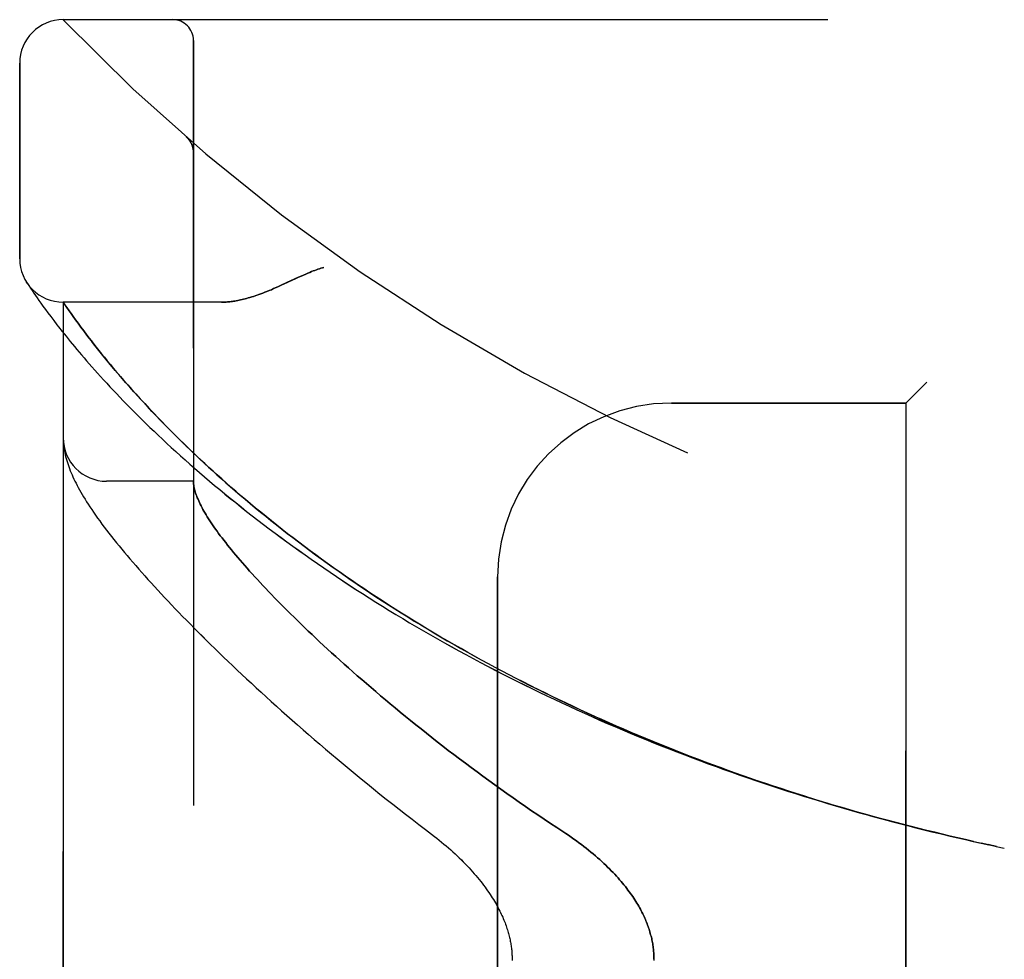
# Model space of a CAD drawing. Header units: inches. Extents: x 0 to 200, y 0 to 129.
# Tile 4 of 256: x 17.48 to 18.9, y 39.06 to 40.41. Entities that reach past the tile are written whole.
import ezdxf

# ---------------------------------------------------------------- set-up
doc = ezdxf.new("R2010")
doc.units = ezdxf.units.IN
doc.header["$LTSCALE"] = 11
doc.header["$MEASUREMENT"] = 0
doc.linetypes.add('HIDDEN', pattern=[0.2, 0.1, -0.1])
doc.layers.add('LEFTHAND_DOOR_ASSEMBLY', color=7, linetype='CONTINUOUS')
doc.layers.add('RIGHTHAND_DOOR_ASSEMBLY', color=7, linetype='CONTINUOUS')

msp = doc.modelspace()

# ---------------------------------------------------------------- linework, layer by layer
at = {"layer": 'LEFTHAND_DOOR_ASSEMBLY', "color": 8, "linetype": 'HIDDEN'}
for p, q in [((17.5446, 40.4121), (19.6083, 40.4121)), ((17.7321, 37.7396), (17.7321, 40.3821)), ((17.4821, 40.0683), (17.4821, 40.3496)), ((17.722, 40.2432), (17.7218, 40.2434)), ((17.7321, 40.2207), (17.7321, 40.2253)), ((17.4931, 40.0327), (17.4918, 40.0348)), ((17.4918, 40.0348), (17.4921, 40.0343)), ((17.4931, 40.0327), (17.4951, 40.0297)), ((17.4951, 40.0297), (17.4975, 40.0261)), ((17.4975, 40.0261), (17.4998, 40.0227)), ((17.4998, 40.0227), (17.5026, 40.0186)), ((17.5026, 40.0186), (17.5047, 40.0155)), ((17.5047, 40.0155), (17.5071, 40.0121)), ((17.5071, 40.0121), (17.5097, 40.0084)), ((17.5097, 40.0084), (17.5125, 40.0044)), ((17.5125, 40.0044), (17.5156, 40.0001)), ((17.7726, 40.0058), (17.5446, 40.0058)), ((17.5446, 38.1158), (17.5446, 40.0058)), ((17.5156, 40.0001), (17.519, 39.9954)), ((17.519, 39.9954), (17.5227, 39.9904)), ((17.5227, 39.9904), (17.5267, 39.9851)), ((17.5559, 39.9895), (17.5531, 39.9935)), ((17.559, 39.9851), (17.5559, 39.9895)), ((17.5267, 39.9851), (17.531, 39.9794)), ((17.531, 39.9794), (17.5356, 39.9734)), ((17.5624, 39.9804), (17.559, 39.9851)), ((17.566, 39.9754), (17.5624, 39.9804)), ((17.5699, 39.9701), (17.566, 39.9754)), ((17.5432, 39.9637), (17.5487, 39.9568)), ((17.5742, 39.9645), (17.5699, 39.9701)), ((17.5787, 39.9585), (17.5742, 39.9645)), ((17.5487, 39.9568), (17.5546, 39.9495)), ((17.5546, 39.9495), (17.5609, 39.9419)), ((17.5819, 39.9543), (17.5787, 39.9585)), ((17.5852, 39.95), (17.5819, 39.9543)), ((17.594, 39.9387), (17.5904, 39.9434)), ((17.5979, 39.934), (17.594, 39.9387)), ((17.6018, 39.929), (17.5979, 39.934)), ((17.606, 39.9239), (17.6018, 39.929)), ((17.6103, 39.9187), (17.606, 39.9239)), ((17.6148, 39.9132), (17.6103, 39.9187)), ((17.6195, 39.9077), (17.6148, 39.9132)), ((17.6245, 39.9019), (17.6195, 39.9077)), ((17.6296, 39.8959), (17.6245, 39.9019)), ((17.6349, 39.8898), (17.6296, 39.8959)), ((17.6405, 39.8835), (17.6349, 39.8898)), ((18.7871, 39.8908), (18.7571, 39.8608)), ((17.6463, 39.877), (17.6405, 39.8835)), ((17.6524, 39.8702), (17.6463, 39.877)), ((17.6587, 39.8633), (17.6524, 39.8702)), ((17.6654, 39.8561), (17.6587, 39.8633)), ((18.4196, 39.8608), (18.7571, 39.8608)), ((18.7571, 38.2608), (18.7571, 39.8608)), ((17.6724, 39.8487), (17.6654, 39.8561)), ((17.6797, 39.841), (17.6724, 39.8487)), ((17.6873, 39.8331), (17.6797, 39.841)), ((17.5447, 39.805), (17.5448, 39.8043)), ((17.5448, 39.8043), (17.5448, 39.8036)), ((17.5448, 39.8036), (17.5449, 39.8029)), ((17.5449, 39.8029), (17.545, 39.8022)), ((17.545, 39.8022), (17.545, 39.8016)), ((17.545, 39.8016), (17.5451, 39.8009)), ((17.5451, 39.8009), (17.5452, 39.8002)), ((17.5453, 39.7992), (17.5454, 39.7985)), ((17.5454, 39.7985), (17.5455, 39.7974)), ((17.7321, 39.7483), (17.6071, 39.7483)), ((18.1696, 38.5108), (18.1696, 39.6108)), ((18.8639, 39.2282), (18.8755, 39.2257)), ((18.8763, 39.2255), (18.8652, 39.228)), ((18.8875, 39.2232), (18.8755, 39.2257)), ((18.8871, 39.2232), (18.8986, 39.2208))]:
    msp.add_line(p, q, dxfattribs=at)
for points in [[(17.7259, 40.239), (17.7257, 40.2392), (17.7255, 40.2395), (17.7253, 40.2397), (17.7252, 40.2399), (17.725, 40.2402), (17.7248, 40.2404), (17.7246, 40.2406), (17.7244, 40.2408), (17.7242, 40.241), (17.724, 40.2413), (17.7238, 40.2415), (17.7236, 40.2417), (17.7234, 40.2419), (17.7231, 40.2421), (17.7229, 40.2423), (17.7227, 40.2425), (17.7225, 40.2428), (17.7222, 40.243), (17.722, 40.2432), (17.7218, 40.2434)], [(17.7259, 40.239), (17.7262, 40.2385), (17.7266, 40.2381), (17.7269, 40.2376), (17.7273, 40.2371), (17.7276, 40.2366), (17.7279, 40.236), (17.7282, 40.2355), (17.7285, 40.235), (17.7288, 40.2344), (17.729, 40.2339), (17.7293, 40.2333), (17.7296, 40.2328), (17.7298, 40.2322), (17.73, 40.2317)], [(17.73, 40.2317), (17.7302, 40.2311), (17.7305, 40.2305), (17.7306, 40.2299), (17.7308, 40.2293), (17.731, 40.2287), (17.7312, 40.2281), (17.7313, 40.2275), (17.7314, 40.2269), (17.7316, 40.2263), (17.7317, 40.2257), (17.7318, 40.2251), (17.7319, 40.2245), (17.7319, 40.2239), (17.732, 40.2232), (17.732, 40.2226), (17.7321, 40.222), (17.7321, 40.2214), (17.7321, 40.221)], [(17.9196, 40.0558), (17.9175, 40.0552), (17.9155, 40.0546), (17.9134, 40.0539), (17.9112, 40.0532), (17.909, 40.0524), (17.9068, 40.0516), (17.9044, 40.0507), (17.9019, 40.0498), (17.8993, 40.0487), (17.8965, 40.0475), (17.8935, 40.0463), (17.8903, 40.0449), (17.8869, 40.0433), (17.8833, 40.0417), (17.8665, 40.0339)], [(17.8665, 40.0339), (17.8584, 40.0301), (17.8546, 40.0284), (17.8509, 40.0268), (17.8474, 40.0253), (17.8441, 40.0238), (17.8408, 40.0225), (17.8377, 40.0212), (17.8347, 40.02), (17.8318, 40.0189), (17.8289, 40.0178), (17.8261, 40.0168), (17.8235, 40.0158), (17.8208, 40.0149), (17.8183, 40.0141), (17.8158, 40.0133), (17.8133, 40.0126), (17.811, 40.0119), (17.8086, 40.0112), (17.8064, 40.0106), (17.8042, 40.01), (17.802, 40.0095), (17.7999, 40.009), (17.7978, 40.0086), (17.7957, 40.0082), (17.7937, 40.0078), (17.7918, 40.0075), (17.7899, 40.0072), (17.788, 40.0069), (17.7861, 40.0067), (17.7843, 40.0065), (17.7826, 40.0063), (17.7808, 40.0061), (17.7791, 40.006), (17.7774, 40.0059), (17.7758, 40.0059), (17.7742, 40.0058), (17.7726, 40.0058)], [(17.5531, 39.9935), (17.5499, 39.998), (17.5446, 40.0058)], [(17.5356, 39.9734), (17.5381, 39.9702), (17.5432, 39.9637)], [(17.5904, 39.9434), (17.5869, 39.9479), (17.5852, 39.95)], [(17.5609, 39.9419), (17.5641, 39.938), (17.5675, 39.934), (17.571, 39.9299), (17.5746, 39.9257), (17.5783, 39.9214), (17.5821, 39.9171), (17.586, 39.9126), (17.59, 39.9081), (17.5941, 39.9035), (17.5984, 39.8988), (17.6027, 39.8941), (17.6072, 39.8892), (17.6117, 39.8843), (17.6164, 39.8794), (17.6212, 39.8743), (17.6261, 39.8692), (17.6311, 39.864), (17.6362, 39.8587), (17.6415, 39.8534), (17.6468, 39.848), (17.6523, 39.8425), (17.6579, 39.837), (17.6636, 39.8314), (17.6694, 39.8258), (17.6753, 39.8201), (17.6814, 39.8144), (17.6875, 39.8086), (17.6938, 39.8028), (17.7001, 39.7969), (17.7066, 39.791), (17.7132, 39.785), (17.7199, 39.779), (17.7267, 39.773), (17.7337, 39.7669), (17.7407, 39.7608), (17.7478, 39.7547), (17.7551, 39.7486), (17.7624, 39.7424), (17.7698, 39.7362), (17.7774, 39.73), (17.785, 39.7238), (17.7928, 39.7175), (17.8006, 39.7113), (17.8085, 39.705), (17.8165, 39.6987), (17.8246, 39.6925), (17.8328, 39.6862), (17.8411, 39.6799), (17.8495, 39.6736), (17.8579, 39.6674), (17.8665, 39.6611), (17.8751, 39.6548), (17.8838, 39.6486), (17.8926, 39.6423), (17.9015, 39.6361), (17.9105, 39.6298), (17.9195, 39.6236), (17.9286, 39.6174), (17.9378, 39.6113), (17.947, 39.6051), (17.9563, 39.599), (17.9657, 39.5928), (17.9752, 39.5868), (17.9847, 39.5807), (17.9943, 39.5746), (18.0039, 39.5686), (18.0136, 39.5626), (18.0234, 39.5567), (18.0332, 39.5508), (18.0431, 39.5449), (18.053, 39.539), (18.063, 39.5332), (18.0731, 39.5274), (18.0832, 39.5216), (18.0933, 39.5159), (18.1035, 39.5102), (18.1138, 39.5045), (18.1241, 39.4989), (18.1344, 39.4933), (18.1448, 39.4878), (18.1552, 39.4823), (18.1657, 39.4769), (18.1762, 39.4714), (18.1868, 39.4661), (18.1974, 39.4607), (18.208, 39.4554), (18.2187, 39.4502), (18.2294, 39.445), (18.2402, 39.4398), (18.251, 39.4347), (18.2618, 39.4296), (18.2726, 39.4246), (18.2835, 39.4196), (18.2944, 39.4147), (18.3054, 39.4098), (18.3163, 39.405), (18.3273, 39.4002), (18.3384, 39.3954), (18.3494, 39.3907), (18.3605, 39.386), (18.3716, 39.3814), (18.3827, 39.3769), (18.3939, 39.3723), (18.4051, 39.3679), (18.4163, 39.3634), (18.4275, 39.3591), (18.4388, 39.3547), (18.45, 39.3505), (18.4613, 39.3462), (18.4726, 39.342), (18.4839, 39.3379), (18.4953, 39.3338), (18.5066, 39.3298), (18.518, 39.3258), (18.5294, 39.3218), (18.5408, 39.3179), (18.5522, 39.3141), (18.5636, 39.3103), (18.5751, 39.3065), (18.5865, 39.3028), (18.598, 39.2992), (18.6095, 39.2956), (18.621, 39.292), (18.6325, 39.2885), (18.644, 39.285), (18.6555, 39.2816), (18.667, 39.2782), (18.6786, 39.2749), (18.6901, 39.2717), (18.7017, 39.2684), (18.7132, 39.2652), (18.7248, 39.2621), (18.7364, 39.259), (18.7479, 39.256), (18.7595, 39.253), (18.7711, 39.2501), (18.7827, 39.2472), (18.7943, 39.2443), (18.8059, 39.2415), (18.8175, 39.2388), (18.8291, 39.2361), (18.8407, 39.2334), (18.8523, 39.2308), (18.8652, 39.228)], [(18.8541, 39.2304), (18.8429, 39.2329), (18.8318, 39.2355), (18.8207, 39.2381), (18.8096, 39.2407), (18.7984, 39.2434), (18.7873, 39.2461), (18.7762, 39.2489), (18.7651, 39.2517), (18.754, 39.2545), (18.7429, 39.2574), (18.7318, 39.2604), (18.7207, 39.2634), (18.7097, 39.2664), (18.6986, 39.2695), (18.6875, 39.2726), (18.6765, 39.2757), (18.6654, 39.279), (18.6544, 39.2822), (18.6434, 39.2855), (18.6323, 39.2888), (18.6213, 39.2922), (18.6103, 39.2957), (18.5993, 39.2991), (18.5884, 39.3027), (18.5774, 39.3062), (18.5665, 39.3099), (18.5555, 39.3135), (18.5446, 39.3172), (18.5337, 39.321), (18.5228, 39.3248), (18.5119, 39.3286), (18.5011, 39.3325), (18.4902, 39.3364), (18.4794, 39.3404), (18.4686, 39.3444), (18.4578, 39.3485), (18.4471, 39.3526), (18.4363, 39.3568), (18.4256, 39.361), (18.4149, 39.3652), (18.4042, 39.3695), (18.3936, 39.3739), (18.3829, 39.3782), (18.3723, 39.3827), (18.3617, 39.3872), (18.3512, 39.3917), (18.3406, 39.3962), (18.3301, 39.4009), (18.3196, 39.4055), (18.3092, 39.4102), (18.2987, 39.4149), (18.2884, 39.4197), (18.278, 39.4246), (18.2677, 39.4294), (18.2574, 39.4344), (18.2471, 39.4393), (18.2369, 39.4443), (18.2267, 39.4494), (18.2165, 39.4545), (18.2064, 39.4596), (18.1963, 39.4648), (18.1862, 39.47), (18.1762, 39.4752), (18.1663, 39.4805), (18.1563, 39.4859), (18.1464, 39.4912), (18.1366, 39.4967), (18.1268, 39.5021), (18.1171, 39.5076), (18.1074, 39.5131), (18.0977, 39.5187), (18.0881, 39.5243), (18.0785, 39.5299), (18.069, 39.5356), (18.0596, 39.5413), (18.0502, 39.547), (18.0408, 39.5528), (18.0315, 39.5586), (18.0223, 39.5644), (18.0131, 39.5702), (18.004, 39.5761), (17.995, 39.582), (17.986, 39.588), (17.9771, 39.5939), (17.9682, 39.5999), (17.9594, 39.6059), (17.9507, 39.6119), (17.942, 39.618), (17.9334, 39.624), (17.9249, 39.6301), (17.9165, 39.6362), (17.9081, 39.6423), (17.8998, 39.6484), (17.8916, 39.6545), (17.8835, 39.6606), (17.8755, 39.6668), (17.8675, 39.6729), (17.8596, 39.6791), (17.8518, 39.6852), (17.8441, 39.6913), (17.8365, 39.6975), (17.829, 39.7036), (17.8215, 39.7097), (17.8142, 39.7158), (17.8069, 39.7219), (17.7998, 39.728), (17.7928, 39.734), (17.7859, 39.7399), (17.7792, 39.7458), (17.7727, 39.7516), (17.7663, 39.7573), (17.7602, 39.7628), (17.7542, 39.7682), (17.7485, 39.7736), (17.7429, 39.7787), (17.7375, 39.7838), (17.7323, 39.7887), (17.7272, 39.7936), (17.7222, 39.7983), (17.7175, 39.803), (17.7128, 39.8075), (17.7082, 39.812), (17.7038, 39.8164), (17.6995, 39.8207), (17.6953, 39.825), (17.6912, 39.8291), (17.6873, 39.8331)], [(17.5446, 39.8097), (17.5446, 39.8094), (17.5446, 39.809), (17.5446, 39.8086), (17.5446, 39.8083), (17.5446, 39.8079), (17.5446, 39.8075), (17.5446, 39.8071), (17.5446, 39.8068), (17.5447, 39.8064), (17.5447, 39.8061), (17.5447, 39.8057), (17.5447, 39.805)], [(17.5452, 39.8002), (17.5452, 39.7999), (17.5453, 39.7992)], [(17.5455, 39.7974), (17.5459, 39.7948), (17.5464, 39.7921), (17.5469, 39.7893), (17.5475, 39.7865), (17.5482, 39.7837), (17.5489, 39.7809), (17.5498, 39.778), (17.5507, 39.7751), (17.5516, 39.7722), (17.5526, 39.7693), (17.5537, 39.7664), (17.5549, 39.7634), (17.5561, 39.7605), (17.5574, 39.7575), (17.5587, 39.7545), (17.5601, 39.7515), (17.5616, 39.7484), (17.5631, 39.7454), (17.5648, 39.7422), (17.5664, 39.7391), (17.5682, 39.7359), (17.5701, 39.7326), (17.572, 39.7293), (17.574, 39.7259), (17.5761, 39.7224), (17.5784, 39.7188), (17.5807, 39.7152), (17.5831, 39.7115), (17.5857, 39.7076), (17.5884, 39.7037), (17.5912, 39.6996), (17.5942, 39.6954), (17.5973, 39.6912), (17.6004, 39.6868), (17.6037, 39.6824), (17.6071, 39.678), (17.6105, 39.6735), (17.6141, 39.669), (17.6176, 39.6644), (17.6213, 39.6599), (17.625, 39.6553), (17.6288, 39.6507), (17.6327, 39.646), (17.6366, 39.6413), (17.6407, 39.6366), (17.6448, 39.6318), (17.649, 39.6269), (17.6533, 39.622), (17.6576, 39.6171), (17.6621, 39.6121), (17.6666, 39.6071), (17.6712, 39.602), (17.6759, 39.5969), (17.6806, 39.5917), (17.6855, 39.5865), (17.6905, 39.5812), (17.6955, 39.5758), (17.7006, 39.5704), (17.7058, 39.565), (17.7111, 39.5595), (17.7165, 39.5539), (17.722, 39.5483), (17.7276, 39.5427), (17.7332, 39.537), (17.739, 39.5312), (17.7449, 39.5254), (17.7508, 39.5195), (17.7568, 39.5136), (17.763, 39.5076), (17.7692, 39.5015), (17.7755, 39.4954), (17.7819, 39.4893), (17.7884, 39.4831), (17.7951, 39.4768), (17.8018, 39.4705), (17.8086, 39.4642), (17.8155, 39.4578), (17.8224, 39.4513), (17.8295, 39.4448), (17.8367, 39.4382), (17.844, 39.4316), (17.8514, 39.425), (17.8589, 39.4182), (17.8665, 39.4115), (17.8741, 39.4047), (17.8819, 39.3979), (17.8898, 39.391), (17.8977, 39.3841), (17.9058, 39.3771), (17.9139, 39.3701), (17.9222, 39.3631), (17.9305, 39.356), (17.9389, 39.3489), (17.9474, 39.3418), (17.956, 39.3346), (17.9647, 39.3275), (17.9735, 39.3203), (17.9824, 39.313), (17.9913, 39.3058), (18.0004, 39.2985), (18.0095, 39.2912), (18.0187, 39.284), (18.028, 39.2767), (18.0373, 39.2694), (18.0467, 39.2621), (18.0562, 39.2548), (18.0658, 39.2475)], [(17.7321, 39.7473), (17.7321, 39.747), (17.7321, 39.7467), (17.7321, 39.7464), (17.7321, 39.746), (17.7322, 39.7456), (17.7322, 39.7452), (17.7322, 39.7447), (17.7323, 39.7442)], [(17.7323, 39.7442), (17.7325, 39.7425), (17.7328, 39.7407), (17.7331, 39.7388), (17.7335, 39.7369), (17.734, 39.735), (17.7346, 39.733), (17.7352, 39.731), (17.736, 39.7289), (17.7368, 39.7267), (17.7376, 39.7245), (17.7386, 39.7223), (17.7396, 39.72), (17.7406, 39.7177), (17.7418, 39.7153), (17.743, 39.7128), (17.7444, 39.7103), (17.7457, 39.7078), (17.7472, 39.7052), (17.7487, 39.7025), (17.7503, 39.6998), (17.752, 39.6971), (17.7538, 39.6943), (17.7556, 39.6914), (17.7576, 39.6885), (17.7596, 39.6856), (17.7616, 39.6825), (17.7638, 39.6795), (17.766, 39.6764), (17.7683, 39.6732), (17.7707, 39.67), (17.7732, 39.6667), (17.7758, 39.6634), (17.7784, 39.66), (17.7811, 39.6565), (17.7839, 39.653), (17.7868, 39.6495), (17.7898, 39.6459), (17.7928, 39.6422), (17.7959, 39.6385), (17.7992, 39.6347), (17.8025, 39.6309), (17.8058, 39.627), (17.8093, 39.6231), (17.8129, 39.6191), (17.8165, 39.6151), (17.8202, 39.611), (17.824, 39.6068), (17.8279, 39.6026), (17.8319, 39.5983), (17.836, 39.594), (17.8402, 39.5896), (17.8444, 39.5852), (17.8488, 39.5807), (17.8532, 39.5762), (17.8578, 39.5716), (17.8624, 39.5669), (17.8671, 39.5622), (17.8719, 39.5575), (17.8768, 39.5527), (17.8818, 39.5478), (17.8868, 39.5429), (17.892, 39.5379), (17.8973, 39.5329), (17.9026, 39.5278), (17.9081, 39.5227), (17.9136, 39.5175), (17.9193, 39.5122), (17.925, 39.507), (17.9308, 39.5016), (17.9368, 39.4962), (17.9428, 39.4908), (17.9489, 39.4853), (17.9551, 39.4798), (17.9614, 39.4742), (17.9678, 39.4686), (17.9743, 39.463), (17.9809, 39.4573), (17.9876, 39.4515), (17.9943, 39.4457), (18.0012, 39.4399), (18.0082, 39.434), (18.0152, 39.4281), (18.0224, 39.4222), (18.0296, 39.4162), (18.037, 39.4102), (18.0444, 39.4042), (18.0519, 39.3981), (18.0595, 39.3921), (18.0672, 39.386), (18.0749, 39.3798), (18.0828, 39.3737), (18.0907, 39.3675), (18.0987, 39.3613), (18.1068, 39.3551), (18.115, 39.3489), (18.1233, 39.3427), (18.1316, 39.3365), (18.14, 39.3302), (18.1485, 39.324), (18.157, 39.3178), (18.1656, 39.3115), (18.1743, 39.3053), (18.183, 39.2991), (18.1918, 39.2929), (18.2007, 39.2868), (18.2096, 39.2806), (18.2185, 39.2745), (18.2275, 39.2684), (18.2365, 39.2623), (18.2456, 39.2562), (18.2547, 39.2502)], [(18.0658, 39.2475), (18.0788, 39.2376), (18.0822, 39.2349), (18.0857, 39.2322), (18.0891, 39.2294), (18.0924, 39.2266), (18.0957, 39.2238), (18.099, 39.221), (18.1022, 39.2182), (18.1054, 39.2153), (18.1085, 39.2125), (18.1115, 39.2096), (18.1145, 39.2067), (18.1175, 39.2039), (18.1203, 39.201), (18.1231, 39.1981), (18.1259, 39.1953), (18.1285, 39.1924), (18.1311, 39.1896), (18.1337, 39.1867), (18.1361, 39.1839), (18.1385, 39.1811), (18.1408, 39.1783), (18.1431, 39.1755), (18.1453, 39.1728), (18.1474, 39.1701), (18.1495, 39.1674), (18.1515, 39.1647), (18.1534, 39.162), (18.1553, 39.1594), (18.1571, 39.1568), (18.1588, 39.1542), (18.1604, 39.1517), (18.162, 39.1492), (18.1636, 39.1467), (18.165, 39.1443), (18.1665, 39.1418), (18.1678, 39.1395), (18.1691, 39.1371), (18.1704, 39.1348), (18.1716, 39.1325), (18.1727, 39.1302), (18.1739, 39.128), (18.1749, 39.1258), (18.1759, 39.1236), (18.1769, 39.1214), (18.1778, 39.1193), (18.1787, 39.1172), (18.1795, 39.1151), (18.1803, 39.1131), (18.1811, 39.1111), (18.1818, 39.1091), (18.1825, 39.1071), (18.1831, 39.1052), (18.1837, 39.1033), (18.1843, 39.1014), (18.1849, 39.0995), (18.1854, 39.0977), (18.1859, 39.0959), (18.1863, 39.0941), (18.1868, 39.0923), (18.1872, 39.0905), (18.1875, 39.0888), (18.1879, 39.087), (18.1882, 39.0853), (18.1885, 39.0836), (18.1888, 39.0819), (18.1891, 39.0802), (18.1893, 39.0786), (18.1895, 39.0769), (18.1897, 39.0753), (18.1899, 39.0737), (18.19, 39.072), (18.1901, 39.0704), (18.1902, 39.0688), (18.1903, 39.0672), (18.1904, 39.0656), (18.1904, 39.064), (18.1905, 39.0624), (18.1905, 39.0608)], [(18.2547, 39.2502), (18.2678, 39.2417), (18.2717, 39.2391), (18.2755, 39.2365), (18.2793, 39.2338), (18.283, 39.2312), (18.2866, 39.2285), (18.2902, 39.2258), (18.2937, 39.2231), (18.2972, 39.2204), (18.3006, 39.2177), (18.3039, 39.215), (18.3072, 39.2123), (18.3104, 39.2096), (18.3135, 39.2069), (18.3165, 39.2042), (18.3195, 39.2015), (18.3224, 39.1988), (18.3252, 39.1961), (18.3279, 39.1935), (18.3306, 39.1908), (18.3332, 39.1882), (18.3357, 39.1856), (18.3382, 39.183), (18.3406, 39.1804), (18.3429, 39.1778), (18.3451, 39.1753), (18.3473, 39.1728), (18.3494, 39.1703), (18.3514, 39.1678), (18.3534, 39.1653), (18.3553, 39.1628), (18.3572, 39.1604), (18.359, 39.158), (18.3607, 39.1556), (18.3624, 39.1533), (18.364, 39.1509), (18.3656, 39.1486), (18.3671, 39.1463), (18.3685, 39.144), (18.3699, 39.1417), (18.3713, 39.1395), (18.3726, 39.1373), (18.3738, 39.1351), (18.375, 39.1329), (18.3762, 39.1307), (18.3773, 39.1286), (18.3784, 39.1264), (18.3794, 39.1243), (18.3804, 39.1222), (18.3813, 39.1201), (18.3822, 39.1181), (18.3831, 39.116), (18.3839, 39.114), (18.3847, 39.1119), (18.3855, 39.1099), (18.3862, 39.1079), (18.3869, 39.1059), (18.3876, 39.104), (18.3882, 39.102), (18.3888, 39.1001), (18.3893, 39.0981), (18.3898, 39.0962), (18.3903, 39.0943), (18.3908, 39.0924), (18.3913, 39.0905), (18.3917, 39.0886), (18.392, 39.0867), (18.3924, 39.0848), (18.3927, 39.0829), (18.393, 39.081), (18.3933, 39.0792), (18.3935, 39.0773), (18.3937, 39.0755), (18.3939, 39.0736), (18.3941, 39.0718), (18.3942, 39.07), (18.3944, 39.0681), (18.3944, 39.0663), (18.3945, 39.0645), (18.3945, 39.0626), (18.3946, 39.0608), (18.3945, 39.059)]]:
    msp.add_lwpolyline(points, dxfattribs=at)
for centre, radius, start, end in [((17.5446, 40.3496), 0.0625, 90, 180), ((19.5446, 42.3359), 2.7751, 223.8884, 270), ((17.7021, 40.3821), 0.03, 0, 90), ((17.5446, 40.0683), 0.0625, 180, 270), ((18.4196, 39.6108), 0.25, 90, 180), ((17.6071, 39.8108), 0.0625, 180, 270)]:
    msp.add_arc(centre, radius, start, end, dxfattribs=at)
at = {"layer": 'RIGHTHAND_DOOR_ASSEMBLY', "color": 8, "linetype": 'HIDDEN'}
for p, q in [((17.5446, 40.4121), (19.6083, 40.4121)), ((17.7321, 40.3821), (17.7321, 37.7396)), ((17.4821, 40.3496), (17.4821, 40.0683)), ((17.722, 40.2432), (17.7218, 40.2434)), ((17.7321, 40.2207), (17.7321, 40.2253)), ((17.4932, 40.0327), (17.4951, 40.0297)), ((17.4951, 40.0297), (17.4975, 40.0261)), ((17.4975, 40.0261), (17.4998, 40.0226)), ((17.4998, 40.0226), (17.5026, 40.0186)), ((17.5026, 40.0186), (17.5047, 40.0155)), ((17.5047, 40.0155), (17.5071, 40.0121)), ((17.5071, 40.0121), (17.5097, 40.0084)), ((17.5097, 40.0084), (17.5125, 40.0044)), ((17.5125, 40.0044), (17.5156, 40)), ((17.7726, 40.0058), (17.5446, 40.0058)), ((17.5446, 40.0058), (17.5446, 38.1158)), ((17.5452, 40.0049), (17.5471, 40.0021)), ((17.5156, 40), (17.519, 39.9954)), ((17.519, 39.9954), (17.5227, 39.9904)), ((17.5227, 39.9904), (17.5267, 39.985)), ((17.5471, 40.0021), (17.5499, 39.998)), ((17.5499, 39.998), (17.5531, 39.9935)), ((17.5531, 39.9935), (17.5559, 39.9895)), ((17.5559, 39.9895), (17.559, 39.9851)), ((17.5267, 39.985), (17.531, 39.9794)), ((17.531, 39.9794), (17.5356, 39.9733)), ((17.559, 39.9851), (17.5624, 39.9804)), ((17.5624, 39.9804), (17.566, 39.9754)), ((17.566, 39.9754), (17.57, 39.9701)), ((17.5432, 39.9636), (17.5487, 39.9567)), ((17.57, 39.9701), (17.5742, 39.9644)), ((17.5742, 39.9644), (17.5787, 39.9585)), ((17.5487, 39.9567), (17.5546, 39.9495)), ((17.5546, 39.9495), (17.5609, 39.9419)), ((17.5787, 39.9585), (17.5819, 39.9543)), ((17.5819, 39.9543), (17.5852, 39.9501)), ((17.5852, 39.9501), (17.5886, 39.9456)), ((17.5886, 39.9456), (17.5922, 39.9411)), ((17.5922, 39.9411), (17.5959, 39.9364)), ((17.5959, 39.9364), (17.5998, 39.9315)), ((17.5998, 39.9315), (17.6039, 39.9265)), ((17.6039, 39.9265), (17.6081, 39.9214)), ((17.6081, 39.9214), (17.6125, 39.916)), ((17.6125, 39.916), (17.6171, 39.9105)), ((17.6171, 39.9105), (17.6219, 39.9049)), ((17.6219, 39.9049), (17.6269, 39.899)), ((17.6269, 39.899), (17.6321, 39.893)), ((17.6321, 39.893), (17.6376, 39.8868)), ((18.7571, 39.8608), (18.7871, 39.8908)), ((17.6376, 39.8868), (17.6433, 39.8804)), ((17.6433, 39.8804), (17.6492, 39.8738)), ((17.6492, 39.8738), (17.6554, 39.8669)), ((17.6554, 39.8669), (17.6619, 39.8599)), ((18.7571, 39.8608), (18.4196, 39.8608)), ((18.7571, 39.8608), (18.7571, 38.2608)), ((17.6619, 39.8599), (17.6687, 39.8526)), ((17.6687, 39.8526), (17.6758, 39.8451)), ((17.6758, 39.8451), (17.6832, 39.8373)), ((17.6832, 39.8373), (17.6911, 39.8293)), ((17.5448, 39.8043), (17.5448, 39.8036)), ((17.5448, 39.8036), (17.5449, 39.8029)), ((17.5449, 39.8029), (17.545, 39.8023)), ((17.545, 39.8023), (17.545, 39.8016)), ((17.545, 39.8016), (17.5451, 39.8009)), ((17.5451, 39.8009), (17.5452, 39.8002)), ((17.5453, 39.7992), (17.5454, 39.7985)), ((17.5454, 39.7985), (17.5455, 39.7974)), ((17.7321, 39.7483), (17.6071, 39.7483)), ((18.1696, 39.6108), (18.1696, 38.5108)), ((18.8755, 39.2257), (18.8874, 39.2232)), ((18.8871, 39.2232), (18.8986, 39.2208))]:
    msp.add_line(p, q, dxfattribs=at)
for points in [[(17.7218, 40.2434), (17.722, 40.2432), (17.7222, 40.243), (17.7225, 40.2428), (17.7227, 40.2425), (17.7229, 40.2423), (17.7231, 40.2421), (17.7234, 40.2419), (17.7236, 40.2417), (17.7238, 40.2415), (17.724, 40.2413), (17.7242, 40.2411), (17.7244, 40.2408), (17.7246, 40.2406), (17.7248, 40.2404), (17.725, 40.2402), (17.7251, 40.2399), (17.7253, 40.2397), (17.7255, 40.2395), (17.7257, 40.2393), (17.7259, 40.239)], [(17.7301, 40.2315), (17.7298, 40.2321), (17.7296, 40.2327), (17.7293, 40.2333), (17.7291, 40.2338), (17.7288, 40.2344), (17.7285, 40.2349), (17.7282, 40.2355), (17.7279, 40.236), (17.7276, 40.2365), (17.7273, 40.237), (17.7269, 40.2376), (17.7266, 40.2381), (17.7262, 40.2385), (17.7259, 40.239)], [(17.7321, 40.221), (17.7321, 40.2214), (17.7321, 40.222), (17.732, 40.2226), (17.732, 40.2232), (17.7319, 40.2238), (17.7319, 40.2244), (17.7318, 40.2251), (17.7317, 40.2257), (17.7316, 40.2263), (17.7315, 40.2269), (17.7313, 40.2275), (17.7312, 40.2281), (17.731, 40.2287), (17.7309, 40.2292), (17.7307, 40.2298), (17.7305, 40.2304), (17.7303, 40.231), (17.7301, 40.2315)], [(17.8794, 40.0399), (17.8833, 40.0417), (17.8869, 40.0433), (17.8903, 40.0449), (17.8935, 40.0463), (17.8965, 40.0475), (17.8993, 40.0487), (17.9019, 40.0498), (17.9044, 40.0507), (17.9068, 40.0516), (17.909, 40.0524), (17.9112, 40.0532), (17.9134, 40.0539), (17.9155, 40.0546), (17.9175, 40.0552), (17.9196, 40.0558)], [(17.4921, 40.0343), (17.4921, 40.0343), (17.4932, 40.0327)], [(17.7726, 40.0058), (17.7742, 40.0058), (17.7758, 40.0059), (17.7774, 40.0059), (17.7791, 40.006), (17.7808, 40.0061), (17.7826, 40.0063), (17.7843, 40.0065), (17.7861, 40.0067), (17.788, 40.0069), (17.7899, 40.0072), (17.7918, 40.0075), (17.7937, 40.0078), (17.7957, 40.0082), (17.7978, 40.0086), (17.7999, 40.009), (17.802, 40.0095), (17.8042, 40.01), (17.8064, 40.0106), (17.8086, 40.0112), (17.811, 40.0119), (17.8133, 40.0126), (17.8158, 40.0133), (17.8183, 40.0141), (17.8208, 40.0149), (17.8234, 40.0158), (17.8261, 40.0168), (17.8289, 40.0178), (17.8318, 40.0189), (17.8347, 40.02), (17.8377, 40.0212), (17.8408, 40.0225), (17.8441, 40.0238), (17.8474, 40.0253), (17.8509, 40.0268), (17.8546, 40.0284), (17.8584, 40.0301), (17.8624, 40.032), (17.8794, 40.0399)], [(17.5446, 40.0058), (17.5446, 40.0058), (17.5452, 40.0049)], [(17.5356, 39.9733), (17.5381, 39.9702), (17.5432, 39.9636)], [(17.5609, 39.9419), (17.5642, 39.938), (17.5676, 39.934), (17.571, 39.9299), (17.5746, 39.9257), (17.5783, 39.9214), (17.5821, 39.917), (17.586, 39.9126), (17.59, 39.9081), (17.5942, 39.9035), (17.5984, 39.8988), (17.6027, 39.894), (17.6072, 39.8892), (17.6118, 39.8843), (17.6164, 39.8793), (17.6212, 39.8743), (17.6261, 39.8691), (17.6311, 39.8639), (17.6363, 39.8587), (17.6415, 39.8533), (17.6469, 39.848), (17.6523, 39.8425), (17.6579, 39.837), (17.6636, 39.8314), (17.6694, 39.8258), (17.6754, 39.8201), (17.6814, 39.8144), (17.6876, 39.8086), (17.6938, 39.8027), (17.7002, 39.7969), (17.7067, 39.7909), (17.7133, 39.785), (17.72, 39.779), (17.7268, 39.773), (17.7337, 39.7669), (17.7407, 39.7608), (17.7479, 39.7547), (17.7551, 39.7485), (17.7624, 39.7423), (17.7699, 39.7362), (17.7774, 39.7299), (17.7851, 39.7237), (17.7928, 39.7175), (17.8006, 39.7112), (17.8086, 39.705), (17.8166, 39.6987), (17.8247, 39.6924), (17.8329, 39.6862), (17.8412, 39.6799), (17.8495, 39.6736), (17.858, 39.6673), (17.8665, 39.6611), (17.8752, 39.6548), (17.8839, 39.6485), (17.8927, 39.6423), (17.9015, 39.636), (17.9105, 39.6298), (17.9195, 39.6236), (17.9286, 39.6174), (17.9378, 39.6112), (17.9471, 39.6051), (17.9564, 39.5989), (17.9658, 39.5928), (17.9752, 39.5867), (17.9847, 39.5807), (17.9943, 39.5746), (18.0039, 39.5686), (18.0137, 39.5626), (18.0234, 39.5567), (18.0332, 39.5507), (18.0431, 39.5448), (18.0531, 39.539), (18.0631, 39.5331), (18.0731, 39.5273), (18.0832, 39.5216), (18.0934, 39.5159), (18.1036, 39.5102), (18.1138, 39.5045), (18.1241, 39.4989), (18.1345, 39.4933), (18.1448, 39.4878), (18.1553, 39.4823), (18.1658, 39.4768), (18.1763, 39.4714), (18.1868, 39.466), (18.1974, 39.4607), (18.2081, 39.4554), (18.2187, 39.4502), (18.2295, 39.445), (18.2402, 39.4398), (18.251, 39.4347), (18.2618, 39.4296), (18.2727, 39.4246), (18.2835, 39.4196), (18.2945, 39.4147), (18.3054, 39.4098), (18.3164, 39.4049), (18.3274, 39.4001), (18.3384, 39.3954), (18.3495, 39.3907), (18.3605, 39.386), (18.3716, 39.3814), (18.3828, 39.3768), (18.3939, 39.3723), (18.4051, 39.3679), (18.4163, 39.3634), (18.4275, 39.3591), (18.4388, 39.3547), (18.4501, 39.3504), (18.4613, 39.3462), (18.4726, 39.342), (18.484, 39.3379), (18.4953, 39.3338), (18.5067, 39.3298), (18.518, 39.3258), (18.5294, 39.3218), (18.5408, 39.3179), (18.5522, 39.3141), (18.5637, 39.3103), (18.5751, 39.3065), (18.5866, 39.3028), (18.598, 39.2992), (18.6095, 39.2956), (18.621, 39.292), (18.6325, 39.2885), (18.644, 39.285), (18.6555, 39.2816), (18.6671, 39.2782), (18.6786, 39.2749), (18.6901, 39.2716), (18.7017, 39.2684), (18.7133, 39.2652), (18.7248, 39.2621), (18.7364, 39.259), (18.748, 39.256), (18.7595, 39.253), (18.7711, 39.2501), (18.7827, 39.2472), (18.7943, 39.2443), (18.8059, 39.2415), (18.8175, 39.2388), (18.8291, 39.2361), (18.8407, 39.2334), (18.8523, 39.2308), (18.8639, 39.2282), (18.8755, 39.2257)], [(17.6911, 39.8293), (17.6951, 39.8252), (17.6993, 39.8209), (17.7036, 39.8166), (17.708, 39.8123), (17.7125, 39.8078), (17.7172, 39.8032), (17.722, 39.7986), (17.7269, 39.7939), (17.732, 39.789), (17.7372, 39.7841), (17.7426, 39.779), (17.7481, 39.7739), (17.7539, 39.7686), (17.7598, 39.7632), (17.7659, 39.7576), (17.7723, 39.752), (17.7788, 39.7462), (17.7855, 39.7403), (17.7923, 39.7344), (17.7993, 39.7284), (17.8064, 39.7223), (17.8137, 39.7162), (17.821, 39.7101), (17.8285, 39.704), (17.836, 39.6979), (17.8436, 39.6917), (17.8513, 39.6856), (17.8591, 39.6795), (17.867, 39.6733), (17.8749, 39.6672), (17.883, 39.661), (17.8911, 39.6549), (17.8993, 39.6488), (17.9076, 39.6427), (17.916, 39.6365), (17.9244, 39.6305), (17.9329, 39.6244), (17.9415, 39.6183), (17.9502, 39.6123), (17.9589, 39.6062), (17.9677, 39.6002), (17.9766, 39.5942), (17.9855, 39.5883), (17.9945, 39.5823), (18.0035, 39.5764), (18.0126, 39.5706), (18.0218, 39.5647), (18.0311, 39.5589), (18.0403, 39.5531), (18.0497, 39.5473), (18.0591, 39.5416), (18.0686, 39.5359), (18.0781, 39.5302), (18.0876, 39.5245), (18.0972, 39.5189), (18.1069, 39.5134), (18.1166, 39.5078), (18.1264, 39.5024), (18.1362, 39.4969), (18.146, 39.4915), (18.1559, 39.4861), (18.1658, 39.4808), (18.1758, 39.4755), (18.1858, 39.4702), (18.1959, 39.465), (18.206, 39.4598), (18.2161, 39.4547), (18.2263, 39.4496), (18.2365, 39.4445), (18.2467, 39.4395), (18.257, 39.4346), (18.2673, 39.4296), (18.2776, 39.4247), (18.288, 39.4199), (18.2984, 39.4151), (18.3088, 39.4104), (18.3193, 39.4057), (18.3298, 39.401), (18.3403, 39.3964), (18.3508, 39.3918), (18.3614, 39.3873), (18.372, 39.3828), (18.3826, 39.3784), (18.3932, 39.374), (18.4039, 39.3696), (18.4146, 39.3653), (18.4253, 39.3611), (18.436, 39.3569), (18.4468, 39.3527), (18.4576, 39.3486), (18.4684, 39.3445), (18.4792, 39.3405), (18.49, 39.3365), (18.5008, 39.3326), (18.5117, 39.3287), (18.5226, 39.3248), (18.5335, 39.321), (18.5444, 39.3173), (18.5553, 39.3136), (18.5663, 39.3099), (18.5772, 39.3063), (18.5882, 39.3027), (18.5992, 39.2992), (18.6101, 39.2957), (18.6212, 39.2923), (18.6322, 39.2889), (18.6432, 39.2856), (18.6542, 39.2822), (18.6653, 39.279), (18.6763, 39.2758), (18.6874, 39.2726), (18.6985, 39.2695), (18.7095, 39.2664), (18.7206, 39.2634), (18.7317, 39.2604), (18.7428, 39.2574), (18.7539, 39.2545), (18.765, 39.2517), (18.7761, 39.2489), (18.7873, 39.2461), (18.7984, 39.2434), (18.8095, 39.2407), (18.8206, 39.2381), (18.8318, 39.2355), (18.8429, 39.2329), (18.854, 39.2304), (18.8652, 39.228), (18.8763, 39.2255)], [(17.5446, 39.8097), (17.5446, 39.8094), (17.5446, 39.809), (17.5446, 39.8086), (17.5446, 39.8083), (17.5446, 39.8079), (17.5446, 39.8075), (17.5446, 39.8072), (17.5446, 39.8068), (17.5447, 39.8064), (17.5447, 39.8061), (17.5447, 39.8057), (17.5447, 39.8053), (17.5447, 39.805), (17.5448, 39.8043)], [(17.5452, 39.8002), (17.5452, 39.7999), (17.5453, 39.7992)], [(17.5455, 39.7974), (17.5459, 39.7948), (17.5464, 39.7921), (17.5469, 39.7893), (17.5475, 39.7866), (17.5482, 39.7837), (17.5489, 39.7809), (17.5498, 39.778), (17.5507, 39.7751), (17.5516, 39.7722), (17.5526, 39.7693), (17.5537, 39.7664), (17.5549, 39.7634), (17.5561, 39.7605), (17.5574, 39.7575), (17.5587, 39.7545), (17.5601, 39.7515), (17.5616, 39.7484), (17.5631, 39.7454), (17.5647, 39.7422), (17.5664, 39.7391), (17.5682, 39.7359), (17.5701, 39.7326), (17.572, 39.7293), (17.574, 39.7259), (17.5761, 39.7224), (17.5784, 39.7188), (17.5807, 39.7152), (17.5831, 39.7115), (17.5857, 39.7076), (17.5884, 39.7037), (17.5912, 39.6996), (17.5942, 39.6954), (17.5973, 39.6912), (17.6004, 39.6868), (17.6037, 39.6824), (17.6071, 39.678), (17.6105, 39.6735), (17.6141, 39.669), (17.6176, 39.6645), (17.6213, 39.6599), (17.625, 39.6553), (17.6288, 39.6507), (17.6327, 39.646), (17.6366, 39.6413), (17.6407, 39.6366), (17.6448, 39.6318), (17.649, 39.6269), (17.6533, 39.622), (17.6576, 39.6171), (17.6621, 39.6121), (17.6666, 39.6071), (17.6712, 39.602), (17.6759, 39.5969), (17.6806, 39.5917), (17.6855, 39.5865), (17.6905, 39.5812), (17.6955, 39.5758), (17.7006, 39.5704), (17.7058, 39.565), (17.7111, 39.5595), (17.7165, 39.554), (17.722, 39.5484), (17.7276, 39.5427), (17.7332, 39.537), (17.739, 39.5312), (17.7448, 39.5254), (17.7508, 39.5195), (17.7568, 39.5136), (17.763, 39.5076), (17.7692, 39.5015), (17.7755, 39.4954), (17.7819, 39.4893), (17.7884, 39.4831), (17.795, 39.4768), (17.8017, 39.4705), (17.8085, 39.4642), (17.8154, 39.4578), (17.8224, 39.4513), (17.8295, 39.4448), (17.8367, 39.4382), (17.844, 39.4316), (17.8514, 39.425), (17.8589, 39.4183), (17.8665, 39.4115), (17.8741, 39.4047), (17.8819, 39.3979), (17.8898, 39.391), (17.8977, 39.3841), (17.9058, 39.3771), (17.9139, 39.3701), (17.9222, 39.3631), (17.9305, 39.356), (17.9389, 39.3489), (17.9474, 39.3418), (17.956, 39.3347), (17.9647, 39.3275), (17.9735, 39.3203), (17.9824, 39.313), (17.9913, 39.3058), (18.0004, 39.2985), (18.0095, 39.2913), (18.0187, 39.284), (18.0279, 39.2767), (18.0373, 39.2694), (18.0467, 39.2621), (18.0562, 39.2548), (18.0658, 39.2475)], [(17.7323, 39.7442), (17.7322, 39.7447), (17.7322, 39.7452), (17.7322, 39.7456), (17.7321, 39.746), (17.7321, 39.7464), (17.7321, 39.7467), (17.7321, 39.747), (17.7321, 39.7473)], [(18.2547, 39.2502), (18.2456, 39.2562), (18.2365, 39.2623), (18.2275, 39.2684), (18.2185, 39.2745), (18.2096, 39.2806), (18.2007, 39.2868), (18.1918, 39.2929), (18.183, 39.2991), (18.1743, 39.3053), (18.1656, 39.3115), (18.157, 39.3178), (18.1485, 39.324), (18.14, 39.3302), (18.1316, 39.3365), (18.1233, 39.3427), (18.115, 39.3489), (18.1068, 39.3551), (18.0987, 39.3613), (18.0907, 39.3675), (18.0828, 39.3737), (18.0749, 39.3798), (18.0672, 39.386), (18.0595, 39.3921), (18.0519, 39.3981), (18.0444, 39.4042), (18.037, 39.4102), (18.0296, 39.4162), (18.0224, 39.4222), (18.0152, 39.4281), (18.0082, 39.434), (18.0012, 39.4399), (17.9943, 39.4457), (17.9876, 39.4515), (17.9809, 39.4573), (17.9743, 39.463), (17.9678, 39.4686), (17.9614, 39.4742), (17.9551, 39.4798), (17.9489, 39.4853), (17.9428, 39.4908), (17.9368, 39.4962), (17.9308, 39.5016), (17.925, 39.507), (17.9193, 39.5122), (17.9136, 39.5175), (17.9081, 39.5227), (17.9026, 39.5278), (17.8973, 39.5329), (17.892, 39.5379), (17.8868, 39.5429), (17.8818, 39.5478), (17.8768, 39.5527), (17.8719, 39.5575), (17.8671, 39.5622), (17.8624, 39.5669), (17.8578, 39.5716), (17.8532, 39.5762), (17.8488, 39.5807), (17.8444, 39.5852), (17.8402, 39.5896), (17.836, 39.594), (17.8319, 39.5983), (17.8279, 39.6026), (17.824, 39.6068), (17.8202, 39.611), (17.8165, 39.6151), (17.8129, 39.6191), (17.8093, 39.6231), (17.8058, 39.627), (17.8025, 39.6309), (17.7992, 39.6347), (17.7959, 39.6385), (17.7928, 39.6422), (17.7898, 39.6459), (17.7868, 39.6495), (17.7839, 39.653), (17.7811, 39.6565), (17.7784, 39.66), (17.7758, 39.6634), (17.7732, 39.6667), (17.7707, 39.67), (17.7683, 39.6732), (17.766, 39.6764), (17.7638, 39.6795), (17.7616, 39.6825), (17.7596, 39.6856), (17.7576, 39.6885), (17.7556, 39.6914), (17.7538, 39.6943), (17.752, 39.6971), (17.7503, 39.6998), (17.7487, 39.7025), (17.7472, 39.7052), (17.7457, 39.7078), (17.7444, 39.7103), (17.743, 39.7128), (17.7418, 39.7153), (17.7406, 39.7177), (17.7396, 39.72), (17.7386, 39.7223), (17.7376, 39.7245), (17.7368, 39.7267), (17.736, 39.7289), (17.7352, 39.731), (17.7346, 39.733), (17.734, 39.735), (17.7335, 39.7369), (17.7331, 39.7388), (17.7328, 39.7407), (17.7325, 39.7425), (17.7323, 39.7442)], [(18.0658, 39.2475), (18.0787, 39.2376), (18.0822, 39.2349), (18.0857, 39.2322), (18.0891, 39.2294), (18.0924, 39.2266), (18.0957, 39.2238), (18.099, 39.221), (18.1022, 39.2182), (18.1054, 39.2153), (18.1085, 39.2125), (18.1115, 39.2096), (18.1145, 39.2067), (18.1174, 39.2039), (18.1203, 39.201), (18.1231, 39.1981), (18.1258, 39.1953), (18.1285, 39.1924), (18.1311, 39.1896), (18.1336, 39.1867), (18.1361, 39.1839), (18.1385, 39.1811), (18.1408, 39.1783), (18.1431, 39.1755), (18.1453, 39.1728), (18.1474, 39.1701), (18.1495, 39.1674), (18.1515, 39.1647), (18.1534, 39.162), (18.1553, 39.1594), (18.157, 39.1568), (18.1588, 39.1542), (18.1604, 39.1517), (18.162, 39.1492), (18.1636, 39.1467), (18.165, 39.1443), (18.1665, 39.1419), (18.1678, 39.1395), (18.1691, 39.1371), (18.1704, 39.1348), (18.1716, 39.1325), (18.1727, 39.1302), (18.1738, 39.128), (18.1749, 39.1258), (18.1759, 39.1236), (18.1769, 39.1214), (18.1778, 39.1193), (18.1787, 39.1172), (18.1795, 39.1151), (18.1803, 39.1131), (18.1811, 39.1111), (18.1818, 39.1091), (18.1825, 39.1071), (18.1831, 39.1052), (18.1837, 39.1033), (18.1843, 39.1014), (18.1849, 39.0995), (18.1854, 39.0977), (18.1859, 39.0959), (18.1863, 39.0941), (18.1868, 39.0923), (18.1872, 39.0905), (18.1875, 39.0888), (18.1879, 39.087), (18.1882, 39.0853), (18.1885, 39.0836), (18.1888, 39.0819), (18.1891, 39.0803), (18.1893, 39.0786), (18.1895, 39.0769), (18.1897, 39.0753), (18.1899, 39.0737), (18.19, 39.072), (18.1901, 39.0704), (18.1902, 39.0688), (18.1903, 39.0672), (18.1904, 39.0656), (18.1904, 39.064), (18.1905, 39.0624), (18.1905, 39.0608), (18.1905, 39.0592)], [(18.3946, 39.0608), (18.3945, 39.0626), (18.3945, 39.0645), (18.3944, 39.0663), (18.3944, 39.0681), (18.3942, 39.07), (18.3941, 39.0718), (18.3939, 39.0736), (18.3937, 39.0755), (18.3935, 39.0773), (18.3933, 39.0792), (18.393, 39.081), (18.3927, 39.0829), (18.3924, 39.0848), (18.392, 39.0867), (18.3917, 39.0886), (18.3913, 39.0905), (18.3908, 39.0924), (18.3903, 39.0943), (18.3898, 39.0962), (18.3893, 39.0981), (18.3888, 39.1001), (18.3882, 39.102), (18.3876, 39.104), (18.3869, 39.1059), (18.3862, 39.1079), (18.3855, 39.1099), (18.3847, 39.1119), (18.3839, 39.114), (18.3831, 39.116), (18.3822, 39.1181), (18.3813, 39.1201), (18.3804, 39.1222), (18.3794, 39.1243), (18.3784, 39.1264), (18.3773, 39.1286), (18.3762, 39.1307), (18.375, 39.1329), (18.3738, 39.1351), (18.3726, 39.1373), (18.3713, 39.1395), (18.3699, 39.1417), (18.3685, 39.144), (18.3671, 39.1463), (18.3656, 39.1486), (18.364, 39.1509), (18.3624, 39.1533), (18.3607, 39.1556), (18.359, 39.158), (18.3572, 39.1604), (18.3553, 39.1628), (18.3534, 39.1653), (18.3514, 39.1678), (18.3494, 39.1703), (18.3473, 39.1728), (18.3451, 39.1753), (18.3429, 39.1778), (18.3406, 39.1804), (18.3382, 39.183), (18.3357, 39.1856), (18.3332, 39.1882), (18.3306, 39.1908), (18.3279, 39.1935), (18.3252, 39.1961), (18.3224, 39.1988), (18.3195, 39.2015), (18.3165, 39.2042), (18.3135, 39.2069), (18.3104, 39.2096), (18.3072, 39.2123), (18.3039, 39.215), (18.3006, 39.2177), (18.2972, 39.2204), (18.2937, 39.2231), (18.2902, 39.2258), (18.2866, 39.2285), (18.283, 39.2312), (18.2793, 39.2338), (18.2755, 39.2365), (18.2717, 39.2391), (18.2678, 39.2417), (18.2547, 39.2502)]]:
    msp.add_lwpolyline(points, dxfattribs=at)
for centre, radius, start, end in [((17.5446, 40.3496), 0.0625, 90, 180), ((19.5446, 42.3359), 2.7751, 223.8884, 270), ((17.7021, 40.3821), 0.03, 0, 90), ((17.5446, 40.0683), 0.0625, 180, 270), ((18.4196, 39.6108), 0.25, 90, 180), ((17.6071, 39.8108), 0.0625, 180, 270)]:
    msp.add_arc(centre, radius, start, end, dxfattribs=at)

doc.saveas('drawing.dxf')
